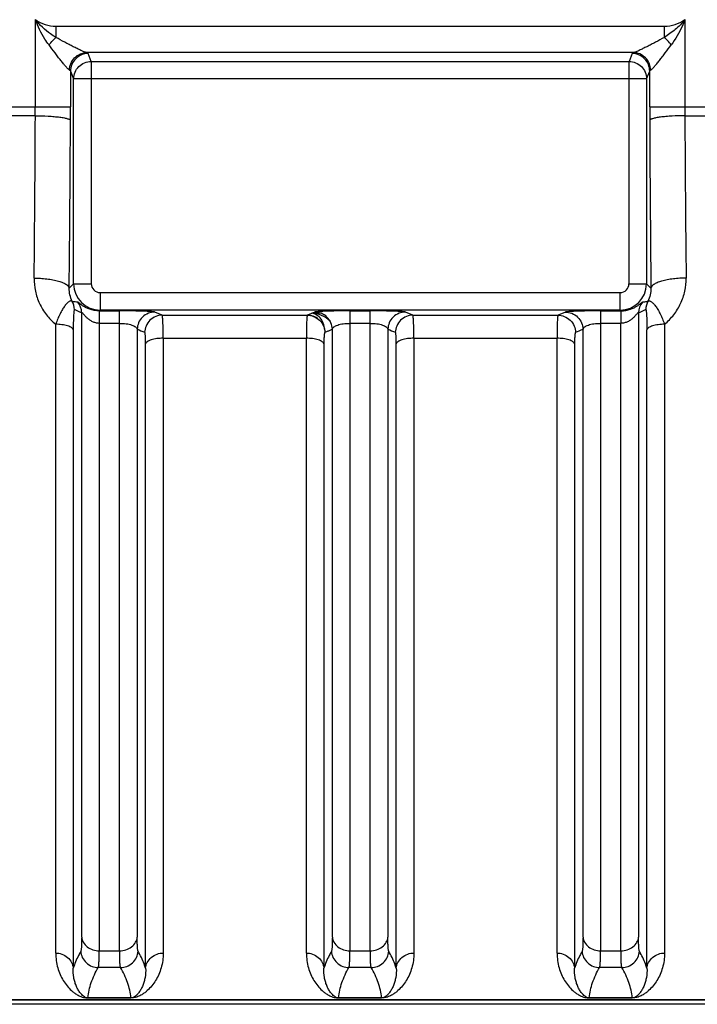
# Model space of a CAD drawing. Extents: x -849 to 1181, y 8 to 1248.
# Tile 17 of 35: x -422 to -345, y 999 to 1111. Entities that reach past the tile are written whole.
import ezdxf

# ---------------------------------------------------------------- set-up
doc = ezdxf.new("R2010")
doc.units = 0
doc.header["$LTSCALE"] = 65.395
doc.layers.get('0').update_dxf_attribs({"linetype": 'CONTINUOUS'})

msp = doc.modelspace()

# ---------------------------------------------------------------- linework, layer by layer
at = {"color": 9, "linetype": 'CONTINUOUS'}
for p, q in [((-420.15, 1101.49), (-420.15, 1111.39)), ((-417.83, 1110.64), (-417.83, 1109.37)), ((-417.83, 1110.64), (-348.64, 1110.64)), ((-348.64, 1109.37), (-348.64, 1110.64)), ((-346.31, 1111.39), (-346.31, 1101.49)), ((-352.14, 1107.65), (-414.33, 1107.65)), ((-413.8, 1106.65), (-414.16, 1107.54)), ((-352.31, 1107.54), (-352.66, 1106.65)), ((-413.8, 1106.65), (-413.8, 1081.36)), ((-413.8, 1106.65), (-352.66, 1106.65)), ((-352.66, 1081.36), (-352.66, 1106.65)), ((-416.16, 1105.55), (-416.16, 1101.49)), ((-416.16, 1105.55), (-415.8, 1104.65)), ((-350.67, 1104.65), (-350.31, 1105.55)), ((-350.31, 1101.49), (-350.31, 1105.55)), ((-415.8, 1081.36), (-415.8, 1104.65)), ((-350.67, 1104.65), (-415.8, 1104.65)), ((-350.67, 1104.65), (-350.67, 1081.36)), ((-441.93, 1101.49), (-416.16, 1101.49)), ((-350.31, 1101.49), (-336.69, 1101.49)), ((-420.16, 1100.46), (-437.94, 1100.46)), ((-346.31, 1100.46), (-338.69, 1100.46)), ((-415.8, 1081.36), (-416.3, 1080.86)), ((-415.8, 1081.36), (-413.8, 1081.36)), ((-352.66, 1081.36), (-350.67, 1081.36)), ((-350.16, 1080.86), (-350.67, 1081.36)), ((-412.8, 1080.36), (-412.8, 1078.36)), ((-412.8, 1080.36), (-353.66, 1080.36)), ((-353.66, 1078.36), (-353.66, 1080.36)), ((-412.89, 1078.27), (-412.8, 1078.36)), ((-412.89, 1078.27), (-410.57, 1078.27)), ((-353.66, 1078.36), (-412.8, 1078.36)), ((-410.57, 1005.52), (-410.57, 1078.27)), ((-405.73, 1077.78), (-406.58, 1078.14)), ((-384.4, 1078.27), (-384.4, 1005.52)), ((-384.4, 1078.27), (-382.07, 1078.27)), ((-382.07, 1005.52), (-382.07, 1078.27)), ((-377.23, 1077.78), (-378.08, 1078.14)), ((-359.89, 1078.14), (-360.73, 1077.78)), ((-355.9, 1078.27), (-355.9, 1005.52)), ((-355.9, 1078.27), (-353.58, 1078.27)), ((-353.66, 1078.36), (-353.58, 1078.27)), ((-414.89, 1007.05), (-414.89, 1078.06)), ((-405.73, 1077.78), (-389.23, 1077.78)), ((-387.67, 1078), (-388.71, 1078)), ((-377.23, 1077.78), (-360.73, 1077.78)), ((-351.57, 1078.06), (-351.57, 1007.05)), ((-417.84, 1005.26), (-417.84, 1076.75)), ((-415.85, 1076.14), (-415.85, 1003.54)), ((-412.9, 1076.86), (-412.9, 1005.52)), ((-410.57, 1076.86), (-412.9, 1076.86)), ((-408.57, 1076.19), (-408.57, 1007.05)), ((-386.39, 1007.05), (-386.39, 1076.19)), ((-382.07, 1076.86), (-384.4, 1076.86)), ((-380.07, 1076.19), (-380.07, 1007.05)), ((-357.89, 1007.05), (-357.89, 1076.19)), ((-353.57, 1076.86), (-355.9, 1076.86)), ((-353.57, 1005.52), (-353.57, 1076.86)), ((-350.62, 1003.54), (-350.62, 1076.14)), ((-348.62, 1076.75), (-348.62, 1005.26)), ((-405.62, 1075.16), (-405.62, 1005.26)), ((-405.62, 1075.16), (-389.34, 1075.16)), ((-389.34, 1005.26), (-389.34, 1075.16)), ((-377.12, 1075.16), (-377.12, 1005.26)), ((-377.12, 1075.16), (-360.84, 1075.16)), ((-360.84, 1005.26), (-360.84, 1075.16)), ((-407.62, 1003.54), (-407.62, 1074.53)), ((-387.35, 1074.53), (-387.35, 1003.54)), ((-379.12, 1003.54), (-379.12, 1074.53)), ((-358.85, 1074.53), (-358.85, 1003.54)), ((-412.9, 1005.52), (-410.57, 1005.52)), ((-384.4, 1005.52), (-382.07, 1005.52)), ((-355.9, 1005.52), (-353.57, 1005.52)), ((-410.47, 1003.62), (-413, 1003.62)), ((-381.97, 1003.62), (-384.5, 1003.62)), ((-353.47, 1003.62), (-356, 1003.62)), ((-414.18, 1000.15), (-414.18, 1000.17)), ((-414.18, 1000.15), (-414.18, 1000.15)), ((-409.29, 1000.15), (-409.29, 1000.17)), ((-409.29, 1000.15), (-409.29, 1000.15)), ((-385.68, 1000.15), (-385.68, 1000.17)), ((-385.68, 1000.15), (-385.68, 1000.15)), ((-380.79, 1000.15), (-380.79, 1000.17)), ((-380.79, 1000.15), (-380.79, 1000.15)), ((-357.18, 1000.15), (-357.18, 1000.17)), ((-357.18, 1000.15), (-357.18, 1000.15)), ((-352.29, 1000.15), (-352.29, 1000.17)), ((-352.29, 1000.15), (-352.29, 1000.15))]:
    msp.add_line(p, q, dxfattribs=at)
at = {"color": 2, "linetype": 'CONTINUOUS'}
for p, q in [((-388.39, 1078.14), (-389.23, 1077.78)), ((-320.73, 999.95), (-478.73, 999.95)), ((-478.73, 999.93), (-320.74, 999.93)), ((-414.18, 1000.17), (-414.18, 1000.15)), ((-409.29, 1000.17), (-414.18, 1000.17)), ((-414.18, 1000.15), (-409.29, 1000.15)), ((-409.29, 1000.15), (-409.29, 1000.17)), ((-385.68, 1000.17), (-385.68, 1000.15)), ((-380.79, 1000.17), (-385.68, 1000.17)), ((-385.68, 1000.15), (-380.79, 1000.15)), ((-380.79, 1000.15), (-380.79, 1000.17)), ((-357.18, 1000.17), (-357.18, 1000.15)), ((-352.29, 1000.17), (-357.18, 1000.17)), ((-357.18, 1000.15), (-352.29, 1000.15)), ((-352.29, 1000.15), (-352.29, 1000.17))]:
    msp.add_line(p, q, dxfattribs=at)
at = {"color": 6, "linetype": 'CONTINUOUS'}
msp.add_line((-295.23, 999.43), (-478.73, 999.43), dxfattribs=at)
at = {"color": 9, "linetype": 'CONTINUOUS'}
for centre, radius, start, end in [((-417.83, 1114.62), 3.98, 234.25, 270.0062), ((-348.64, 1114.62), 3.98, 269.9926, 305.7512), ((-572.1, 1101.49), 151.94, 359.6123, 0.0002), ((-757.93, 1101.49), 341.77, 359.7415, 0.0002), ((-9.96, 1101.49), 340.35, 179.9993, 180.2591), ((-195, 1101.49), 151.31, 179.999, 180.3885), ((-3456.04, 1114.62), 3035.92, 359.38454, 359.73284), ((-3662.81, 1114.58), 3246.68, 359.40491, 359.74179), ((2840.58, 1114.16), 3190.92, 180.25526, 180.59803), ((2637.44, 1114.22), 2983.78, 180.26412, 180.6185), ((-412.8, 1081.36), 3, 180.0512, 269.9488), ((-412.8, 1081.36), 0.999, 179.9867, 270.0133), ((-353.67, 1081.36), 3, 270.0512, 359.9488), ((-353.66, 1081.36), 0.999, 269.9867, 0.0133), ((-417.7, 1078.39), 1.99, 1.2657, 29.0074), ((-416.89, 1078.01), 2, 1.2946, 38.843), ((-349.58, 1078.01), 2, 141.1575, 178.7048), ((-348.76, 1078.39), 1.99, 150.9878, 178.7349), ((-389.24, 1075.78), 2, 49.9699, 89.8134)]:
    msp.add_arc(centre, radius, start, end, dxfattribs=at)
at = {"color": 2, "linetype": 'CONTINUOUS'}
msp.add_arc((-386.54, 1076.27), 0.748, 208.9584, 212.5223, dxfattribs=at)
at = {"color": 9, "linetype": 'CONTINUOUS'}
for points, knots in [([(-418.6, 1108.52), (-418.76, 1108.73), (-419.38, 1109.63), (-419.88, 1110.61), (-420.15, 1111.39)], [0, 0, 0, 0, 0.247188, 1, 1, 1, 1]), ([(-417.83, 1109.37), (-418.03, 1109.49), (-418.89, 1110.07), (-419.67, 1110.77), (-420.15, 1111.39)], [0, 0, 0, 0, 0.235968, 1, 1, 1, 1]), ([(-346.31, 1111.39), (-346.63, 1110.98), (-347.36, 1110.24), (-348.21, 1109.64), (-348.64, 1109.37)], [0, 0, 0, 0, 0.50274, 1, 1, 1, 1]), ([(-346.31, 1111.39), (-346.41, 1111.13), (-346.82, 1110.12), (-347.38, 1109.17), (-347.86, 1108.52)], [0, 0, 0, 0, 0.252039, 1, 1, 1, 1]), ([(-418.6, 1108.52), (-418.54, 1108.6), (-418.3, 1108.9), (-418.04, 1109.17), (-417.83, 1109.37)], [0, 0, 0, 0, 0.261689, 1, 1, 1, 1]), ([(-416.27, 1105.65), (-416.3, 1105.67), (-416.36, 1105.72), (-416.46, 1105.8), (-416.57, 1105.92), (-416.74, 1106.11), (-416.98, 1106.39), (-417.28, 1106.77), (-417.6, 1107.17), (-418.04, 1107.76), (-418.38, 1108.21), (-418.6, 1108.52)], [0, 0, 0, 0, 0.026558, 0.062275, 0.105976, 0.156342, 0.272449, 0.403251, 0.543977, 0.691577, 1, 1, 1, 1]), ([(-414.33, 1107.65), (-414.37, 1107.66), (-414.47, 1107.68), (-414.69, 1107.76), (-415, 1107.9), (-415.41, 1108.1), (-415.86, 1108.32), (-416.33, 1108.57), (-416.99, 1108.92), (-417.49, 1109.18), (-417.83, 1109.37)], [0, 0, 0, 0, 0.034035, 0.076029, 0.178206, 0.297185, 0.427009, 0.56408, 0.706163, 1, 1, 1, 1]), ([(-348.64, 1109.37), (-348.98, 1109.18), (-349.48, 1108.92), (-350.13, 1108.57), (-350.61, 1108.32), (-351.06, 1108.1), (-351.47, 1107.9), (-351.78, 1107.76), (-352, 1107.68), (-352.09, 1107.66), (-352.14, 1107.65)], [0, 0, 0, 0, 0.293838, 0.43592, 0.57299, 0.702815, 0.821794, 0.923971, 0.965965, 1, 1, 1, 1]), ([(-350.2, 1105.65), (-350.17, 1105.67), (-350.1, 1105.72), (-350.01, 1105.8), (-349.9, 1105.92), (-349.72, 1106.11), (-349.49, 1106.39), (-349.19, 1106.77), (-348.87, 1107.17), (-348.43, 1107.76), (-348.09, 1108.21), (-347.86, 1108.52)], [0, 0, 0, 0, 0.026558, 0.062274, 0.105975, 0.156342, 0.272449, 0.403251, 0.543977, 0.691577, 1, 1, 1, 1]), ([(-347.86, 1108.52), (-347.92, 1108.59), (-348.16, 1108.89), (-348.43, 1109.17), (-348.64, 1109.37)], [0, 0, 0, 0, 0.247833, 1, 1, 1, 1]), ([(-416.27, 1105.65), (-416.27, 1105.9), (-416.16, 1106.41), (-415.73, 1107.08), (-415.08, 1107.53), (-414.57, 1107.64), (-414.33, 1107.65)], [0, 0, 0, 0, 0.24181, 0.503152, 0.762462, 1, 1, 1, 1]), ([(-414.16, 1107.54), (-414.41, 1107.54), (-414.93, 1107.44), (-415.61, 1106.99), (-416.06, 1106.32), (-416.16, 1105.8), (-416.16, 1105.55)], [0, 0, 0, 0, 0.240401, 0.500521, 0.760313, 1, 1, 1, 1]), ([(-414.16, 1107.54), (-414.17, 1107.56), (-414.23, 1107.61), (-414.29, 1107.63), (-414.33, 1107.65)], [0, 0, 0, 0, 0.371795, 1, 1, 1, 1]), ([(-352.14, 1107.65), (-352.18, 1107.63), (-352.24, 1107.61), (-352.3, 1107.56), (-352.31, 1107.54)], [0, 0, 0, 0, 0.628216, 1, 1, 1, 1]), ([(-350.31, 1105.55), (-350.31, 1105.8), (-350.41, 1106.32), (-350.86, 1106.99), (-351.54, 1107.44), (-352.06, 1107.54), (-352.31, 1107.54)], [0, 0, 0, 0, 0.239687, 0.499479, 0.759599, 1, 1, 1, 1]), ([(-350.2, 1105.65), (-350.2, 1105.9), (-350.31, 1106.42), (-350.74, 1107.08), (-351.39, 1107.53), (-351.9, 1107.64), (-352.14, 1107.65)], [0, 0, 0, 0, 0.242498, 0.504102, 0.763139, 1, 1, 1, 1]), ([(-415.8, 1104.65), (-415.8, 1104.91), (-415.69, 1105.44), (-415.25, 1106.1), (-414.59, 1106.54), (-414.06, 1106.65), (-413.8, 1106.65)], [0, 0, 0, 0, 0.249529, 0.499478, 0.749733, 1, 1, 1, 1]), ([(-352.66, 1106.65), (-352.41, 1106.65), (-351.88, 1106.54), (-351.22, 1106.1), (-350.77, 1105.44), (-350.67, 1104.91), (-350.67, 1104.65)], [0, 0, 0, 0, 0.250267, 0.500522, 0.750471, 1, 1, 1, 1]), ([(-416.27, 1105.65), (-416.24, 1105.64), (-416.2, 1105.61), (-416.16, 1105.57), (-416.16, 1105.55)], [0, 0, 0, 0, 0.593166, 1, 1, 1, 1]), ([(-350.31, 1105.55), (-350.3, 1105.57), (-350.27, 1105.61), (-350.22, 1105.64), (-350.2, 1105.65)], [0, 0, 0, 0, 0.406835, 1, 1, 1, 1]), ([(-420.16, 1100.46), (-419.68, 1100.46), (-418.96, 1100.44), (-418.03, 1100.38), (-417.42, 1100.31), (-416.9, 1100.24), (-416.56, 1100.16), (-416.36, 1100.09), (-416.26, 1100.05), (-416.19, 1100), (-416.17, 1099.96), (-416.16, 1099.95)], [0, 0, 0, 0, 0.353986, 0.52679, 0.68245, 0.811283, 0.906974, 0.941727, 0.968113, 0.986944, 1, 1, 1, 1]), ([(-346.31, 1100.46), (-346.79, 1100.46), (-347.51, 1100.44), (-348.43, 1100.38), (-349.05, 1100.31), (-349.56, 1100.24), (-349.91, 1100.16), (-350.11, 1100.09), (-350.21, 1100.05), (-350.28, 1100), (-350.3, 1099.96), (-350.31, 1099.95)], [0, 0, 0, 0, 0.35405, 0.526864, 0.682519, 0.811333, 0.907002, 0.941745, 0.968122, 0.986948, 1, 1, 1, 1]), ([(-420.3, 1082.01), (-420.31, 1081.51), (-420.21, 1080.51), (-419.73, 1079.09), (-418.94, 1077.8), (-418.23, 1077.07), (-417.84, 1076.75)], [0, 0, 0, 0, 0.248751, 0.49756, 0.747628, 1, 1, 1, 1]), ([(-420.3, 1082.01), (-420.06, 1082.01), (-419.58, 1081.99), (-418.86, 1081.92), (-418.17, 1081.82), (-417.55, 1081.68), (-417.1, 1081.52), (-416.8, 1081.38), (-416.53, 1081.23), (-416.32, 1081.03), (-416.3, 1080.86)], [0, 0, 0, 0, 0.16579, 0.335779, 0.500899, 0.651408, 0.778937, 0.832411, 0.878727, 1, 1, 1, 1]), ([(-346.17, 1082.01), (-346.4, 1082.01), (-346.89, 1081.99), (-347.61, 1081.92), (-348.3, 1081.82), (-348.92, 1081.68), (-349.37, 1081.52), (-349.67, 1081.38), (-349.94, 1081.23), (-350.14, 1081.03), (-350.16, 1080.86)], [0, 0, 0, 0, 0.16579, 0.335779, 0.5009, 0.651408, 0.778937, 0.832411, 0.878727, 1, 1, 1, 1]), ([(-348.62, 1076.75), (-348.23, 1077.07), (-347.53, 1077.8), (-346.74, 1079.09), (-346.26, 1080.51), (-346.16, 1081.51), (-346.17, 1082.01)], [0, 0, 0, 0, 0.252372, 0.50244, 0.751249, 1, 1, 1, 1]), ([(-415.96, 1079.35), (-416.08, 1079.58), (-416.26, 1080.08), (-416.31, 1080.6), (-416.3, 1080.86)], [0, 0, 0, 0, 0.498945, 1, 1, 1, 1]), ([(-350.16, 1080.86), (-350.16, 1080.6), (-350.21, 1080.08), (-350.39, 1079.58), (-350.51, 1079.35)], [0, 0, 0, 0, 0.501068, 1, 1, 1, 1]), ([(-415.96, 1079.35), (-415.98, 1079.37), (-416.02, 1079.4), (-416.11, 1079.41), (-416.2, 1079.39), (-416.31, 1079.33), (-416.43, 1079.25), (-416.61, 1079.09), (-416.83, 1078.81), (-417.1, 1078.41), (-417.37, 1077.92), (-417.62, 1077.36), (-417.77, 1076.96), (-417.84, 1076.75)], [0, 0, 0, 0, 0.022239, 0.045586, 0.073804, 0.108663, 0.1507, 0.199882, 0.318397, 0.46121, 0.624823, 0.80565, 1, 1, 1, 1]), ([(-415.33, 1079.27), (-415.39, 1079.27), (-415.6, 1079.28), (-415.81, 1079.31), (-415.96, 1079.35)], [0, 0, 0, 0, 0.247539, 1, 1, 1, 1]), ([(-412.89, 1078.27), (-413.08, 1078.27), (-413.45, 1078.31), (-413.95, 1078.44), (-414.36, 1078.61), (-414.7, 1078.8), (-414.92, 1078.96), (-415.06, 1079.07), (-415.15, 1079.14), (-415.21, 1079.19), (-415.27, 1079.23), (-415.3, 1079.26), (-415.33, 1079.27), (-415.33, 1079.27)], [0, 0, 0, 0, 0.211591, 0.404983, 0.573238, 0.715228, 0.830426, 0.877491, 0.917171, 0.949213, 0.973514, 0.990226, 1, 1, 1, 1]), ([(-353.58, 1078.27), (-353.39, 1078.27), (-353.02, 1078.31), (-352.52, 1078.44), (-352.1, 1078.61), (-351.77, 1078.8), (-351.55, 1078.96), (-351.4, 1079.07), (-351.32, 1079.14), (-351.25, 1079.19), (-351.2, 1079.23), (-351.16, 1079.26), (-351.14, 1079.27), (-351.13, 1079.27)], [0, 0, 0, 0, 0.211592, 0.404965, 0.573195, 0.715181, 0.83037, 0.877436, 0.917101, 0.94914, 0.97343, 0.990158, 1, 1, 1, 1]), ([(-350.51, 1079.35), (-350.56, 1079.34), (-350.76, 1079.29), (-350.98, 1079.27), (-351.13, 1079.27)], [0, 0, 0, 0, 0.254413, 1, 1, 1, 1]), ([(-350.51, 1079.35), (-350.49, 1079.37), (-350.45, 1079.4), (-350.36, 1079.41), (-350.26, 1079.39), (-350.16, 1079.33), (-350.04, 1079.25), (-349.86, 1079.09), (-349.63, 1078.81), (-349.36, 1078.41), (-349.1, 1077.92), (-348.85, 1077.36), (-348.7, 1076.96), (-348.62, 1076.75)], [0, 0, 0, 0, 0.022227, 0.045579, 0.073805, 0.108658, 0.150698, 0.19988, 0.318396, 0.461211, 0.624823, 0.805651, 1, 1, 1, 1]), ([(-415.71, 1078.43), (-415.71, 1078.43), (-415.72, 1078.43), (-415.73, 1078.42), (-415.74, 1078.4), (-415.75, 1078.36), (-415.76, 1078.3), (-415.77, 1078.2), (-415.78, 1078.09), (-415.8, 1077.9), (-415.82, 1077.65), (-415.83, 1077.31), (-415.84, 1076.94), (-415.85, 1076.55), (-415.85, 1076.28), (-415.85, 1076.14)], [0, 0, 0, 0, 0.003578, 0.008802, 0.017173, 0.028772, 0.06088, 0.103233, 0.153847, 0.211319, 0.34243, 0.490209, 0.650994, 0.821762, 1, 1, 1, 1]), ([(-414.89, 1078.06), (-414.96, 1078.08), (-415.25, 1078.18), (-415.52, 1078.31), (-415.71, 1078.43)], [0, 0, 0, 0, 0.239998, 1, 1, 1, 1]), ([(-412.89, 1078.27), (-412.89, 1078.27), (-412.89, 1078.26), (-412.89, 1078.24), (-412.89, 1078.2), (-412.89, 1078.13), (-412.89, 1078.02), (-412.9, 1077.85), (-412.9, 1077.65), (-412.9, 1077.31), (-412.9, 1077.05), (-412.9, 1076.86)], [0, 0, 0, 0, 0.00807, 0.024554, 0.04936, 0.08234, 0.171988, 0.291359, 0.437605, 0.607236, 1, 1, 1, 1]), ([(-406.58, 1078.14), (-406.6, 1078.15), (-406.64, 1078.16), (-406.72, 1078.17), (-406.83, 1078.18), (-406.97, 1078.19), (-407.14, 1078.2), (-407.43, 1078.22), (-407.86, 1078.24), (-408.44, 1078.25), (-409.1, 1078.27), (-409.82, 1078.27), (-410.31, 1078.27), (-410.57, 1078.27)], [0, 0, 0, 0, 0.012315, 0.032508, 0.060525, 0.096286, 0.13966, 0.190399, 0.312719, 0.460018, 0.627755, 0.810074, 1, 1, 1, 1]), ([(-406.58, 1078.14), (-406.83, 1078.14), (-407.34, 1078.04), (-408.01, 1077.61), (-408.46, 1076.95), (-408.57, 1076.44), (-408.57, 1076.19)], [0, 0, 0, 0, 0.240075, 0.499539, 0.759292, 1, 1, 1, 1]), ([(-384.4, 1078.27), (-384.65, 1078.27), (-385.15, 1078.27), (-385.87, 1078.27), (-386.53, 1078.25), (-387.11, 1078.24), (-387.54, 1078.22), (-387.82, 1078.2), (-388, 1078.19), (-388.14, 1078.18), (-388.25, 1078.17), (-388.33, 1078.16), (-388.37, 1078.15), (-388.39, 1078.14)], [0, 0, 0, 0, 0.189926, 0.372253, 0.539982, 0.687283, 0.809603, 0.860338, 0.903703, 0.939482, 0.967499, 0.987679, 1, 1, 1, 1]), ([(-378.08, 1078.14), (-378.1, 1078.15), (-378.14, 1078.16), (-378.22, 1078.17), (-378.33, 1078.18), (-378.47, 1078.19), (-378.64, 1078.2), (-378.93, 1078.22), (-379.36, 1078.24), (-379.94, 1078.25), (-380.6, 1078.27), (-381.32, 1078.27), (-381.81, 1078.27), (-382.07, 1078.27)], [0, 0, 0, 0, 0.012315, 0.032508, 0.060525, 0.096286, 0.13966, 0.190399, 0.312719, 0.460018, 0.627755, 0.810074, 1, 1, 1, 1]), ([(-378.08, 1078.14), (-378.33, 1078.14), (-378.84, 1078.04), (-379.51, 1077.61), (-379.96, 1076.95), (-380.07, 1076.44), (-380.07, 1076.19)], [0, 0, 0, 0, 0.240075, 0.499539, 0.759292, 1, 1, 1, 1]), ([(-355.9, 1078.27), (-356.15, 1078.27), (-356.65, 1078.27), (-357.37, 1078.27), (-358.03, 1078.25), (-358.61, 1078.24), (-359.04, 1078.22), (-359.32, 1078.2), (-359.5, 1078.19), (-359.64, 1078.18), (-359.75, 1078.17), (-359.83, 1078.16), (-359.87, 1078.15), (-359.89, 1078.14)], [0, 0, 0, 0, 0.189926, 0.372253, 0.539982, 0.687283, 0.809603, 0.860338, 0.903703, 0.939482, 0.967499, 0.987679, 1, 1, 1, 1]), ([(-359.89, 1078.14), (-359.64, 1078.14), (-359.13, 1078.04), (-358.46, 1077.61), (-358.01, 1076.95), (-357.9, 1076.44), (-357.89, 1076.19)], [0, 0, 0, 0, 0.240076, 0.499541, 0.759293, 1, 1, 1, 1]), ([(-353.58, 1078.27), (-353.58, 1078.27), (-353.58, 1078.26), (-353.57, 1078.24), (-353.57, 1078.2), (-353.57, 1078.13), (-353.57, 1078.02), (-353.57, 1077.85), (-353.57, 1077.65), (-353.57, 1077.31), (-353.57, 1077.05), (-353.57, 1076.86)], [0, 0, 0, 0, 0.008072, 0.024557, 0.049364, 0.082345, 0.171992, 0.291363, 0.437608, 0.607238, 1, 1, 1, 1]), ([(-350.76, 1078.43), (-350.82, 1078.39), (-351.08, 1078.24), (-351.36, 1078.12), (-351.57, 1078.06)], [0, 0, 0, 0, 0.263219, 1, 1, 1, 1]), ([(-350.76, 1078.43), (-350.75, 1078.43), (-350.75, 1078.43), (-350.74, 1078.42), (-350.73, 1078.4), (-350.72, 1078.36), (-350.71, 1078.3), (-350.7, 1078.2), (-350.68, 1078.09), (-350.67, 1077.9), (-350.65, 1077.65), (-350.64, 1077.31), (-350.62, 1076.94), (-350.62, 1076.55), (-350.62, 1076.28), (-350.62, 1076.14)], [0, 0, 0, 0, 0.003577, 0.0088, 0.017171, 0.028769, 0.060881, 0.103239, 0.153856, 0.211329, 0.342442, 0.490215, 0.650995, 0.821767, 1, 1, 1, 1]), ([(-412.9, 1076.86), (-413.03, 1076.86), (-413.29, 1076.9), (-413.65, 1077.03), (-413.92, 1077.19), (-414.12, 1077.34), (-414.25, 1077.45), (-414.38, 1077.57), (-414.49, 1077.69), (-414.59, 1077.81), (-414.68, 1077.91), (-414.76, 1077.99), (-414.81, 1078.05), (-414.85, 1078.08), (-414.87, 1078.08), (-414.89, 1078.07), (-414.89, 1078.06), (-414.89, 1078.06)], [0, 0, 0, 0, 0.161045, 0.319695, 0.474071, 0.549164, 0.622433, 0.693418, 0.761396, 0.825183, 0.882835, 0.931263, 0.966381, 0.978012, 0.986052, 0.992403, 1, 1, 1, 1]), ([(-405.73, 1077.78), (-405.98, 1077.78), (-406.49, 1077.68), (-407.16, 1077.25), (-407.61, 1076.59), (-407.72, 1076.08), (-407.73, 1075.84)], [0, 0, 0, 0, 0.240115, 0.499551, 0.759268, 1, 1, 1, 1]), ([(-405.62, 1075.16), (-405.62, 1075.34), (-405.62, 1075.69), (-405.63, 1076.18), (-405.64, 1076.62), (-405.65, 1077), (-405.67, 1077.27), (-405.68, 1077.45), (-405.69, 1077.56), (-405.7, 1077.64), (-405.71, 1077.71), (-405.72, 1077.75), (-405.73, 1077.77), (-405.73, 1077.78)], [0, 0, 0, 0, 0.205179, 0.394358, 0.563423, 0.708704, 0.827072, 0.875353, 0.916019, 0.948874, 0.973784, 0.990726, 1, 1, 1, 1]), ([(-389.23, 1077.78), (-389.24, 1077.77), (-389.25, 1077.75), (-389.26, 1077.71), (-389.27, 1077.64), (-389.28, 1077.56), (-389.29, 1077.45), (-389.3, 1077.27), (-389.32, 1077), (-389.33, 1076.62), (-389.34, 1076.18), (-389.34, 1075.69), (-389.34, 1075.34), (-389.34, 1075.16)], [0, 0, 0, 0, 0.009274, 0.026216, 0.051126, 0.08398, 0.124646, 0.172928, 0.291295, 0.436577, 0.605642, 0.794821, 1, 1, 1, 1]), ([(-387.26, 1076.07), (-387.27, 1076.35), (-387.37, 1076.86), (-387.73, 1077.48), (-388.19, 1077.86), (-388.54, 1077.98), (-388.71, 1078)], [0, 0, 0, 0, 0.322645, 0.584489, 0.804833, 1, 1, 1, 1]), ([(-386.64, 1077.1), (-386.92, 1077.37), (-387.58, 1077.81), (-388.34, 1077.98), (-388.71, 1078)], [0, 0, 0, 0, 0.513624, 1, 1, 1, 1]), ([(-377.23, 1077.78), (-377.48, 1077.78), (-377.99, 1077.68), (-378.66, 1077.25), (-379.11, 1076.59), (-379.22, 1076.08), (-379.23, 1075.84)], [0, 0, 0, 0, 0.240115, 0.499551, 0.759268, 1, 1, 1, 1]), ([(-377.12, 1075.16), (-377.12, 1075.34), (-377.12, 1075.69), (-377.13, 1076.18), (-377.14, 1076.62), (-377.15, 1077), (-377.17, 1077.27), (-377.18, 1077.45), (-377.19, 1077.56), (-377.2, 1077.64), (-377.21, 1077.71), (-377.22, 1077.75), (-377.23, 1077.77), (-377.23, 1077.78)], [0, 0, 0, 0, 0.205179, 0.394358, 0.563423, 0.708704, 0.827072, 0.875353, 0.916019, 0.948874, 0.973784, 0.990726, 1, 1, 1, 1]), ([(-360.73, 1077.78), (-360.74, 1077.77), (-360.75, 1077.75), (-360.76, 1077.71), (-360.77, 1077.64), (-360.78, 1077.56), (-360.79, 1077.45), (-360.8, 1077.27), (-360.82, 1077), (-360.83, 1076.62), (-360.84, 1076.18), (-360.84, 1075.69), (-360.84, 1075.34), (-360.84, 1075.16)], [0, 0, 0, 0, 0.009274, 0.026216, 0.051126, 0.08398, 0.124646, 0.172928, 0.291295, 0.436577, 0.605642, 0.794821, 1, 1, 1, 1]), ([(-360.73, 1077.78), (-360.49, 1077.78), (-359.98, 1077.68), (-359.31, 1077.25), (-358.86, 1076.59), (-358.75, 1076.08), (-358.74, 1075.84)], [0, 0, 0, 0, 0.240115, 0.499551, 0.759268, 1, 1, 1, 1]), ([(-351.57, 1078.06), (-351.58, 1078.06), (-351.58, 1078.07), (-351.6, 1078.08), (-351.62, 1078.08), (-351.66, 1078.05), (-351.71, 1077.99), (-351.79, 1077.91), (-351.88, 1077.81), (-351.98, 1077.69), (-352.09, 1077.57), (-352.21, 1077.45), (-352.35, 1077.34), (-352.54, 1077.19), (-352.81, 1077.03), (-353.18, 1076.9), (-353.44, 1076.86), (-353.57, 1076.86)], [0, 0, 0, 0, 0.007598, 0.013949, 0.021989, 0.033621, 0.068739, 0.117166, 0.174818, 0.238605, 0.306582, 0.377568, 0.450836, 0.52593, 0.680305, 0.838955, 1, 1, 1, 1]), ([(-415.85, 1076.14), (-415.86, 1076.18), (-415.91, 1076.27), (-416.05, 1076.39), (-416.25, 1076.49), (-416.5, 1076.58), (-416.81, 1076.66), (-417.26, 1076.73), (-417.61, 1076.75), (-417.84, 1076.75)], [0, 0, 0, 0, 0.059621, 0.138317, 0.241486, 0.368892, 0.51616, 0.676009, 1, 1, 1, 1]), ([(-410.57, 1076.86), (-410.32, 1076.86), (-409.95, 1076.84), (-409.49, 1076.76), (-409.2, 1076.68), (-408.96, 1076.58), (-408.73, 1076.44), (-408.6, 1076.3), (-408.57, 1076.19)], [0, 0, 0, 0, 0.341755, 0.497221, 0.636223, 0.755783, 0.855201, 1, 1, 1, 1]), ([(-386.39, 1076.19), (-386.37, 1076.3), (-386.24, 1076.44), (-386.01, 1076.58), (-385.77, 1076.68), (-385.47, 1076.76), (-385.02, 1076.84), (-384.65, 1076.86), (-384.4, 1076.86)], [0, 0, 0, 0, 0.144798, 0.244215, 0.363771, 0.502771, 0.658236, 1, 1, 1, 1]), ([(-382.07, 1076.86), (-381.82, 1076.86), (-381.45, 1076.84), (-380.99, 1076.76), (-380.7, 1076.68), (-380.46, 1076.58), (-380.23, 1076.44), (-380.1, 1076.3), (-380.07, 1076.19)], [0, 0, 0, 0, 0.341755, 0.497221, 0.636223, 0.755783, 0.855201, 1, 1, 1, 1]), ([(-357.89, 1076.19), (-357.87, 1076.3), (-357.74, 1076.44), (-357.51, 1076.58), (-357.27, 1076.68), (-356.97, 1076.76), (-356.52, 1076.84), (-356.15, 1076.86), (-355.9, 1076.86)], [0, 0, 0, 0, 0.144798, 0.244215, 0.363771, 0.502771, 0.658236, 1, 1, 1, 1]), ([(-348.62, 1076.75), (-348.86, 1076.75), (-349.21, 1076.73), (-349.66, 1076.66), (-349.96, 1076.58), (-350.22, 1076.49), (-350.42, 1076.39), (-350.55, 1076.27), (-350.6, 1076.18), (-350.62, 1076.14)], [0, 0, 0, 0, 0.323991, 0.48384, 0.631108, 0.758514, 0.861682, 0.940379, 1, 1, 1, 1]), ([(-407.62, 1074.53), (-407.62, 1074.71), (-407.62, 1074.95), (-407.63, 1075.26), (-407.64, 1075.45), (-407.66, 1075.6), (-407.68, 1075.72), (-407.69, 1075.79), (-407.71, 1075.82), (-407.72, 1075.84), (-407.73, 1075.84)], [0, 0, 0, 0, 0.391931, 0.559915, 0.704259, 0.822053, 0.910908, 0.969706, 0.988001, 1, 1, 1, 1]), ([(-405.62, 1075.16), (-405.86, 1075.16), (-406.21, 1075.14), (-406.66, 1075.07), (-406.97, 1074.99), (-407.23, 1074.89), (-407.46, 1074.77), (-407.59, 1074.63), (-407.62, 1074.53)], [0, 0, 0, 0, 0.325514, 0.485447, 0.632396, 0.759341, 0.862278, 1, 1, 1, 1]), ([(-387.35, 1074.53), (-387.38, 1074.63), (-387.51, 1074.77), (-387.74, 1074.89), (-388, 1074.99), (-388.3, 1075.07), (-388.76, 1075.14), (-389.11, 1075.16), (-389.34, 1075.16)], [0, 0, 0, 0, 0.137722, 0.240659, 0.367604, 0.514553, 0.674486, 1, 1, 1, 1]), ([(-387.24, 1075.84), (-387.25, 1075.84), (-387.26, 1075.82), (-387.27, 1075.79), (-387.29, 1075.72), (-387.31, 1075.6), (-387.32, 1075.45), (-387.34, 1075.26), (-387.35, 1074.95), (-387.35, 1074.71), (-387.35, 1074.53)], [0, 0, 0, 0, 0.011982, 0.03031, 0.089092, 0.17796, 0.295754, 0.440094, 0.6081, 1, 1, 1, 1]), ([(-379.12, 1074.53), (-379.12, 1074.71), (-379.12, 1074.95), (-379.13, 1075.26), (-379.14, 1075.45), (-379.16, 1075.6), (-379.18, 1075.72), (-379.19, 1075.79), (-379.21, 1075.82), (-379.22, 1075.84), (-379.23, 1075.84)], [0, 0, 0, 0, 0.391931, 0.559915, 0.704259, 0.822053, 0.910908, 0.969706, 0.988001, 1, 1, 1, 1]), ([(-377.12, 1075.16), (-377.36, 1075.16), (-377.71, 1075.14), (-378.16, 1075.07), (-378.47, 1074.99), (-378.73, 1074.89), (-378.96, 1074.77), (-379.09, 1074.63), (-379.12, 1074.53)], [0, 0, 0, 0, 0.325514, 0.485447, 0.632396, 0.759341, 0.862278, 1, 1, 1, 1]), ([(-358.85, 1074.53), (-358.88, 1074.63), (-359.01, 1074.77), (-359.24, 1074.89), (-359.5, 1074.99), (-359.8, 1075.07), (-360.26, 1075.14), (-360.61, 1075.16), (-360.84, 1075.16)], [0, 0, 0, 0, 0.137722, 0.240659, 0.367604, 0.514553, 0.674486, 1, 1, 1, 1]), ([(-358.74, 1075.84), (-358.75, 1075.84), (-358.76, 1075.82), (-358.77, 1075.79), (-358.79, 1075.72), (-358.81, 1075.6), (-358.82, 1075.45), (-358.84, 1075.26), (-358.85, 1074.95), (-358.85, 1074.71), (-358.85, 1074.53)], [0, 0, 0, 0, 0.011982, 0.03031, 0.089092, 0.17796, 0.295754, 0.440094, 0.6081, 1, 1, 1, 1]), ([(-414.89, 1007.05), (-414.89, 1006.84), (-414.9, 1006.55), (-414.91, 1006.19), (-414.92, 1005.97), (-414.93, 1005.79), (-414.95, 1005.64), (-414.97, 1005.54), (-414.98, 1005.48), (-414.99, 1005.46)], [0, 0, 0, 0, 0.388039, 0.548793, 0.686485, 0.800554, 0.890765, 0.957097, 1, 1, 1, 1]), ([(-414.89, 1007.05), (-414.87, 1006.85), (-414.73, 1006.43), (-414.27, 1005.92), (-413.62, 1005.59), (-413.14, 1005.52), (-412.9, 1005.52)], [0, 0, 0, 0, 0.221328, 0.472442, 0.740442, 1, 1, 1, 1]), ([(-410.57, 1005.52), (-410.33, 1005.52), (-409.85, 1005.59), (-409.2, 1005.92), (-408.73, 1006.43), (-408.59, 1006.85), (-408.57, 1007.05)], [0, 0, 0, 0, 0.259558, 0.527558, 0.778672, 1, 1, 1, 1]), ([(-408.47, 1005.46), (-408.48, 1005.48), (-408.5, 1005.54), (-408.52, 1005.64), (-408.54, 1005.79), (-408.55, 1005.97), (-408.56, 1006.19), (-408.57, 1006.55), (-408.57, 1006.84), (-408.57, 1007.05)], [0, 0, 0, 0, 0.042902, 0.109234, 0.199445, 0.313514, 0.451206, 0.61196, 1, 1, 1, 1]), ([(-386.39, 1007.05), (-386.39, 1006.84), (-386.4, 1006.55), (-386.41, 1006.19), (-386.42, 1005.97), (-386.43, 1005.79), (-386.45, 1005.64), (-386.47, 1005.54), (-386.48, 1005.48), (-386.49, 1005.46)], [0, 0, 0, 0, 0.388039, 0.548793, 0.686485, 0.800554, 0.890765, 0.957097, 1, 1, 1, 1]), ([(-386.39, 1007.05), (-386.37, 1006.85), (-386.23, 1006.43), (-385.77, 1005.92), (-385.12, 1005.59), (-384.64, 1005.52), (-384.4, 1005.52)], [0, 0, 0, 0, 0.221328, 0.472442, 0.740442, 1, 1, 1, 1]), ([(-382.07, 1005.52), (-381.83, 1005.52), (-381.35, 1005.59), (-380.7, 1005.92), (-380.23, 1006.43), (-380.09, 1006.85), (-380.07, 1007.05)], [0, 0, 0, 0, 0.259558, 0.527558, 0.778672, 1, 1, 1, 1]), ([(-379.97, 1005.46), (-379.98, 1005.48), (-380, 1005.54), (-380.02, 1005.64), (-380.04, 1005.79), (-380.05, 1005.97), (-380.06, 1006.19), (-380.07, 1006.55), (-380.07, 1006.84), (-380.07, 1007.05)], [0, 0, 0, 0, 0.042902, 0.109234, 0.199445, 0.313514, 0.451206, 0.61196, 1, 1, 1, 1]), ([(-357.89, 1007.05), (-357.89, 1006.84), (-357.9, 1006.55), (-357.91, 1006.19), (-357.92, 1005.97), (-357.93, 1005.79), (-357.95, 1005.64), (-357.97, 1005.54), (-357.98, 1005.48), (-357.99, 1005.46)], [0, 0, 0, 0, 0.388039, 0.548793, 0.686485, 0.800554, 0.890765, 0.957097, 1, 1, 1, 1]), ([(-357.89, 1007.05), (-357.87, 1006.85), (-357.73, 1006.43), (-357.27, 1005.92), (-356.62, 1005.59), (-356.14, 1005.52), (-355.9, 1005.52)], [0, 0, 0, 0, 0.221328, 0.472442, 0.740442, 1, 1, 1, 1]), ([(-353.57, 1005.52), (-353.33, 1005.52), (-352.85, 1005.59), (-352.2, 1005.92), (-351.73, 1006.43), (-351.59, 1006.85), (-351.57, 1007.05)], [0, 0, 0, 0, 0.259558, 0.527558, 0.778672, 1, 1, 1, 1]), ([(-351.47, 1005.46), (-351.48, 1005.48), (-351.5, 1005.54), (-351.52, 1005.64), (-351.54, 1005.79), (-351.55, 1005.97), (-351.56, 1006.19), (-351.57, 1006.55), (-351.57, 1006.84), (-351.57, 1007.05)], [0, 0, 0, 0, 0.042902, 0.109234, 0.199445, 0.313514, 0.451206, 0.61196, 1, 1, 1, 1]), ([(-414.99, 1005.46), (-415.08, 1005.3), (-415.42, 1004.68), (-415.69, 1004.03), (-415.85, 1003.54)], [0, 0, 0, 0, 0.258854, 1, 1, 1, 1]), ([(-414.99, 1005.46), (-414.98, 1005.22), (-414.85, 1004.73), (-414.39, 1004.11), (-413.74, 1003.71), (-413.24, 1003.62), (-413, 1003.62)], [0, 0, 0, 0, 0.240889, 0.499873, 0.758942, 1, 1, 1, 1]), ([(-413, 1003.62), (-412.99, 1003.64), (-412.97, 1003.71), (-412.95, 1003.83), (-412.94, 1004), (-412.92, 1004.22), (-412.91, 1004.48), (-412.9, 1004.92), (-412.9, 1005.27), (-412.9, 1005.52)], [0, 0, 0, 0, 0.042007, 0.10792, 0.198026, 0.312166, 0.449987, 0.610988, 1, 1, 1, 1]), ([(-410.46, 1003.62), (-410.48, 1003.64), (-410.49, 1003.71), (-410.51, 1003.83), (-410.53, 1004), (-410.54, 1004.22), (-410.55, 1004.48), (-410.56, 1004.92), (-410.57, 1005.27), (-410.57, 1005.52)], [0, 0, 0, 0, 0.042007, 0.10792, 0.198026, 0.312167, 0.449987, 0.610988, 1, 1, 1, 1]), ([(-410.47, 1003.62), (-410.23, 1003.62), (-409.73, 1003.71), (-409.08, 1004.11), (-408.62, 1004.73), (-408.49, 1005.22), (-408.47, 1005.46)], [0, 0, 0, 0, 0.241058, 0.500126, 0.759111, 1, 1, 1, 1]), ([(-407.62, 1003.54), (-407.67, 1003.7), (-407.9, 1004.36), (-408.21, 1005), (-408.47, 1005.46)], [0, 0, 0, 0, 0.241733, 1, 1, 1, 1]), ([(-386.49, 1005.46), (-386.58, 1005.3), (-386.92, 1004.68), (-387.19, 1004.03), (-387.35, 1003.54)], [0, 0, 0, 0, 0.258854, 1, 1, 1, 1]), ([(-386.49, 1005.46), (-386.48, 1005.22), (-386.35, 1004.73), (-385.89, 1004.11), (-385.24, 1003.71), (-384.74, 1003.62), (-384.5, 1003.62)], [0, 0, 0, 0, 0.240889, 0.499873, 0.758942, 1, 1, 1, 1]), ([(-384.5, 1003.62), (-384.49, 1003.64), (-384.47, 1003.71), (-384.45, 1003.83), (-384.44, 1004), (-384.42, 1004.22), (-384.41, 1004.48), (-384.4, 1004.92), (-384.4, 1005.27), (-384.4, 1005.52)], [0, 0, 0, 0, 0.042007, 0.10792, 0.198026, 0.312166, 0.449987, 0.610988, 1, 1, 1, 1]), ([(-381.96, 1003.62), (-381.98, 1003.64), (-381.99, 1003.71), (-382.01, 1003.83), (-382.03, 1004), (-382.04, 1004.22), (-382.05, 1004.48), (-382.06, 1004.92), (-382.07, 1005.27), (-382.07, 1005.52)], [0, 0, 0, 0, 0.042007, 0.10792, 0.198026, 0.312167, 0.449987, 0.610988, 1, 1, 1, 1]), ([(-381.97, 1003.62), (-381.73, 1003.62), (-381.23, 1003.71), (-380.58, 1004.11), (-380.12, 1004.73), (-379.99, 1005.22), (-379.97, 1005.46)], [0, 0, 0, 0, 0.241058, 0.500126, 0.759111, 1, 1, 1, 1]), ([(-379.12, 1003.54), (-379.17, 1003.7), (-379.4, 1004.36), (-379.71, 1005), (-379.97, 1005.46)], [0, 0, 0, 0, 0.241733, 1, 1, 1, 1]), ([(-357.99, 1005.46), (-358.08, 1005.3), (-358.42, 1004.68), (-358.69, 1004.03), (-358.85, 1003.54)], [0, 0, 0, 0, 0.258854, 1, 1, 1, 1]), ([(-357.99, 1005.46), (-357.98, 1005.22), (-357.85, 1004.73), (-357.39, 1004.11), (-356.74, 1003.71), (-356.24, 1003.62), (-356, 1003.62)], [0, 0, 0, 0, 0.240889, 0.499873, 0.758942, 1, 1, 1, 1]), ([(-356, 1003.62), (-355.99, 1003.64), (-355.97, 1003.71), (-355.95, 1003.83), (-355.94, 1004), (-355.92, 1004.22), (-355.91, 1004.48), (-355.9, 1004.92), (-355.9, 1005.27), (-355.9, 1005.52)], [0, 0, 0, 0, 0.042007, 0.10792, 0.198026, 0.312166, 0.449987, 0.610988, 1, 1, 1, 1]), ([(-353.46, 1003.62), (-353.48, 1003.64), (-353.49, 1003.71), (-353.51, 1003.83), (-353.53, 1004), (-353.54, 1004.22), (-353.55, 1004.48), (-353.56, 1004.92), (-353.57, 1005.27), (-353.57, 1005.52)], [0, 0, 0, 0, 0.042007, 0.10792, 0.198026, 0.312167, 0.449987, 0.610988, 1, 1, 1, 1]), ([(-353.47, 1003.62), (-353.23, 1003.62), (-352.73, 1003.71), (-352.08, 1004.11), (-351.62, 1004.73), (-351.49, 1005.22), (-351.47, 1005.46)], [0, 0, 0, 0, 0.241058, 0.500127, 0.759111, 1, 1, 1, 1]), ([(-350.62, 1003.54), (-350.67, 1003.7), (-350.9, 1004.36), (-351.21, 1005), (-351.47, 1005.46)], [0, 0, 0, 0, 0.241733, 1, 1, 1, 1]), ([(-417.84, 1005.26), (-417.61, 1005.26), (-417.12, 1005.18), (-416.46, 1004.81), (-416.01, 1004.22), (-415.87, 1003.76), (-415.85, 1003.54)], [0, 0, 0, 0, 0.246971, 0.508595, 0.764926, 1, 1, 1, 1]), ([(-417.84, 1005.26), (-417.84, 1004.69), (-417.73, 1003.85), (-417.36, 1002.82), (-417, 1002.14), (-416.57, 1001.52), (-416.14, 1001.06), (-415.74, 1000.74), (-415.39, 1000.5), (-415.03, 1000.32), (-414.62, 1000.19), (-414.35, 1000.15), (-414.18, 1000.15)], [0, 0, 0, 0, 0.250096, 0.36599, 0.477574, 0.586501, 0.69545, 0.751728, 0.81154, 0.880658, 0.925497, 1, 1, 1, 1]), ([(-405.62, 1005.26), (-405.62, 1004.69), (-405.74, 1003.85), (-406.11, 1002.82), (-406.47, 1002.14), (-406.9, 1001.52), (-407.33, 1001.06), (-407.73, 1000.74), (-408.08, 1000.5), (-408.43, 1000.32), (-408.84, 1000.19), (-409.12, 1000.15), (-409.29, 1000.15)], [0, 0, 0, 0, 0.250095, 0.36599, 0.477573, 0.586501, 0.695449, 0.751727, 0.811539, 0.880657, 0.925497, 1, 1, 1, 1]), ([(-407.62, 1003.54), (-407.6, 1003.76), (-407.46, 1004.22), (-407, 1004.81), (-406.35, 1005.18), (-405.86, 1005.26), (-405.62, 1005.26)], [0, 0, 0, 0, 0.235074, 0.491405, 0.753029, 1, 1, 1, 1]), ([(-389.34, 1005.26), (-389.11, 1005.26), (-388.62, 1005.18), (-387.96, 1004.81), (-387.51, 1004.22), (-387.37, 1003.76), (-387.35, 1003.54)], [0, 0, 0, 0, 0.246971, 0.508595, 0.764926, 1, 1, 1, 1]), ([(-389.34, 1005.26), (-389.34, 1004.69), (-389.23, 1003.85), (-388.86, 1002.82), (-388.5, 1002.14), (-388.07, 1001.52), (-387.64, 1001.06), (-387.24, 1000.74), (-386.89, 1000.5), (-386.53, 1000.32), (-386.12, 1000.19), (-385.85, 1000.15), (-385.68, 1000.15)], [0, 0, 0, 0, 0.250096, 0.36599, 0.477574, 0.586502, 0.69545, 0.751728, 0.81154, 0.880658, 0.925497, 1, 1, 1, 1]), ([(-377.12, 1005.26), (-377.12, 1004.69), (-377.24, 1003.85), (-377.61, 1002.82), (-377.97, 1002.14), (-378.4, 1001.52), (-378.83, 1001.06), (-379.23, 1000.74), (-379.58, 1000.5), (-379.93, 1000.32), (-380.34, 1000.19), (-380.62, 1000.15), (-380.79, 1000.15)], [0, 0, 0, 0, 0.250095, 0.36599, 0.477573, 0.586501, 0.695449, 0.751727, 0.811539, 0.880657, 0.925497, 1, 1, 1, 1]), ([(-379.12, 1003.54), (-379.1, 1003.76), (-378.96, 1004.22), (-378.5, 1004.81), (-377.85, 1005.18), (-377.36, 1005.26), (-377.12, 1005.26)], [0, 0, 0, 0, 0.235074, 0.491405, 0.753029, 1, 1, 1, 1]), ([(-360.84, 1005.26), (-360.61, 1005.26), (-360.12, 1005.18), (-359.46, 1004.81), (-359.01, 1004.22), (-358.87, 1003.76), (-358.85, 1003.54)], [0, 0, 0, 0, 0.246971, 0.508595, 0.764926, 1, 1, 1, 1]), ([(-360.84, 1005.26), (-360.84, 1004.69), (-360.73, 1003.85), (-360.36, 1002.82), (-360, 1002.14), (-359.57, 1001.52), (-359.14, 1001.06), (-358.74, 1000.74), (-358.39, 1000.5), (-358.03, 1000.32), (-357.62, 1000.19), (-357.35, 1000.15), (-357.18, 1000.15)], [0, 0, 0, 0, 0.250096, 0.365991, 0.477575, 0.586503, 0.695452, 0.75173, 0.811542, 0.88066, 0.925499, 1, 1, 1, 1]), ([(-348.62, 1005.26), (-348.62, 1004.69), (-348.74, 1003.85), (-349.11, 1002.82), (-349.47, 1002.14), (-349.9, 1001.52), (-350.33, 1001.06), (-350.73, 1000.74), (-351.08, 1000.5), (-351.43, 1000.32), (-351.84, 1000.19), (-352.12, 1000.15), (-352.29, 1000.15)], [0, 0, 0, 0, 0.250096, 0.36599, 0.477574, 0.586502, 0.695451, 0.751728, 0.81154, 0.880658, 0.925498, 1, 1, 1, 1]), ([(-350.62, 1003.54), (-350.6, 1003.76), (-350.46, 1004.22), (-350, 1004.81), (-349.35, 1005.18), (-348.86, 1005.26), (-348.62, 1005.26)], [0, 0, 0, 0, 0.235074, 0.491405, 0.753029, 1, 1, 1, 1]), ([(-414.18, 1000.17), (-414.27, 1000.17), (-414.41, 1000.2), (-414.61, 1000.3), (-414.79, 1000.44), (-414.95, 1000.61), (-415.14, 1000.84), (-415.34, 1001.15), (-415.54, 1001.57), (-415.69, 1002.01), (-415.84, 1002.66), (-415.87, 1003.18), (-415.85, 1003.54)], [0, 0, 0, 0, 0.066301, 0.105686, 0.16916, 0.226359, 0.281561, 0.391002, 0.50255, 0.618096, 0.738839, 1, 1, 1, 1]), ([(-414.18, 1000.17), (-414.12, 1000.75), (-413.85, 1001.96), (-413.32, 1003.07), (-413, 1003.62)], [0, 0, 0, 0, 0.481827, 1, 1, 1, 1]), ([(-409.29, 1000.17), (-409.35, 1000.75), (-409.62, 1001.96), (-410.15, 1003.07), (-410.47, 1003.62)], [0, 0, 0, 0, 0.481825, 1, 1, 1, 1]), ([(-407.62, 1003.54), (-407.6, 1003.18), (-407.63, 1002.66), (-407.78, 1002.01), (-407.93, 1001.57), (-408.13, 1001.15), (-408.33, 1000.84), (-408.51, 1000.61), (-408.68, 1000.44), (-408.85, 1000.3), (-409.06, 1000.2), (-409.2, 1000.17), (-409.29, 1000.17)], [0, 0, 0, 0, 0.261161, 0.381904, 0.49745, 0.608999, 0.718439, 0.773642, 0.830841, 0.894315, 0.933701, 1, 1, 1, 1]), ([(-385.68, 1000.17), (-385.77, 1000.17), (-385.91, 1000.2), (-386.11, 1000.3), (-386.29, 1000.44), (-386.45, 1000.61), (-386.64, 1000.84), (-386.84, 1001.15), (-387.04, 1001.57), (-387.19, 1002.01), (-387.34, 1002.66), (-387.37, 1003.18), (-387.35, 1003.54)], [0, 0, 0, 0, 0.066301, 0.105685, 0.16916, 0.226358, 0.281561, 0.391001, 0.50255, 0.618096, 0.738839, 1, 1, 1, 1]), ([(-385.68, 1000.17), (-385.62, 1000.75), (-385.35, 1001.96), (-384.82, 1003.07), (-384.5, 1003.62)], [0, 0, 0, 0, 0.481827, 1, 1, 1, 1]), ([(-380.79, 1000.17), (-380.85, 1000.75), (-381.12, 1001.96), (-381.65, 1003.07), (-381.97, 1003.62)], [0, 0, 0, 0, 0.481825, 1, 1, 1, 1]), ([(-379.12, 1003.54), (-379.1, 1003.18), (-379.13, 1002.66), (-379.28, 1002.01), (-379.43, 1001.57), (-379.63, 1001.15), (-379.83, 1000.84), (-380.01, 1000.61), (-380.18, 1000.44), (-380.35, 1000.3), (-380.56, 1000.2), (-380.7, 1000.17), (-380.79, 1000.17)], [0, 0, 0, 0, 0.261161, 0.381904, 0.49745, 0.608999, 0.718439, 0.773642, 0.830841, 0.894315, 0.933701, 1, 1, 1, 1]), ([(-357.18, 1000.17), (-357.27, 1000.17), (-357.41, 1000.2), (-357.61, 1000.3), (-357.79, 1000.44), (-357.95, 1000.61), (-358.14, 1000.84), (-358.34, 1001.15), (-358.54, 1001.57), (-358.69, 1002.01), (-358.84, 1002.66), (-358.87, 1003.18), (-358.85, 1003.54)], [0, 0, 0, 0, 0.066298, 0.105682, 0.169156, 0.226355, 0.281558, 0.390999, 0.502548, 0.618094, 0.738838, 1, 1, 1, 1]), ([(-357.18, 1000.17), (-357.12, 1000.75), (-356.85, 1001.96), (-356.32, 1003.07), (-356, 1003.62)], [0, 0, 0, 0, 0.481832, 1, 1, 1, 1]), ([(-352.29, 1000.17), (-352.35, 1000.75), (-352.62, 1001.96), (-353.15, 1003.07), (-353.47, 1003.62)], [0, 0, 0, 0, 0.481828, 1, 1, 1, 1]), ([(-350.62, 1003.54), (-350.6, 1003.18), (-350.63, 1002.66), (-350.78, 1002.01), (-350.93, 1001.57), (-351.13, 1001.15), (-351.33, 1000.84), (-351.51, 1000.61), (-351.68, 1000.44), (-351.85, 1000.3), (-352.06, 1000.2), (-352.2, 1000.17), (-352.29, 1000.17)], [0, 0, 0, 0, 0.261162, 0.381905, 0.497451, 0.609, 0.718441, 0.773644, 0.830843, 0.894318, 0.933703, 1, 1, 1, 1])]:
    msp.add_open_spline(points, degree=3, knots=knots, dxfattribs=at)
at = {"color": 2, "linetype": 'CONTINUOUS'}
for points, knots in [([(-386.39, 1076.19), (-386.4, 1076.44), (-386.51, 1076.95), (-386.96, 1077.61), (-387.63, 1078.04), (-388.14, 1078.14), (-388.39, 1078.14)], [0, 0, 0, 0, 0.240707, 0.500459, 0.759924, 1, 1, 1, 1]), ([(-389.23, 1077.78), (-388.99, 1077.78), (-388.48, 1077.68), (-387.81, 1077.25), (-387.36, 1076.59), (-387.25, 1076.08), (-387.24, 1075.84)], [0, 0, 0, 0, 0.240117, 0.499553, 0.75927, 1, 1, 1, 1]), ([(-387.26, 1076.07), (-387.26, 1076.05), (-387.24, 1076), (-387.22, 1075.94), (-387.2, 1075.91)], [0, 0, 0, 0, 0.24088, 1, 1, 1, 1]), ([(-387.24, 1075.84), (-387.17, 1075.87), (-386.99, 1075.94), (-386.71, 1076.06), (-386.5, 1076.15), (-386.39, 1076.19)], [0, 0, 0, 0, 0.249064, 0.623914, 1, 1, 1, 1])]:
    msp.add_open_spline(points, degree=3, knots=knots, dxfattribs=at)
at = {"color": 9, "linetype": 'CONTINUOUS'}
for points in [[(-408.58, 1076.19), (-408.29, 1076.08), (-408.01, 1075.96), (-407.72, 1075.84)], [(-380.08, 1076.19), (-379.79, 1076.08), (-379.51, 1075.96), (-379.22, 1075.84)], [(-358.74, 1075.84), (-358.46, 1075.96), (-358.18, 1076.08), (-357.89, 1076.19)]]:
    msp.add_open_spline(points, degree=3, dxfattribs=at)

doc.saveas('drawing.dxf')
